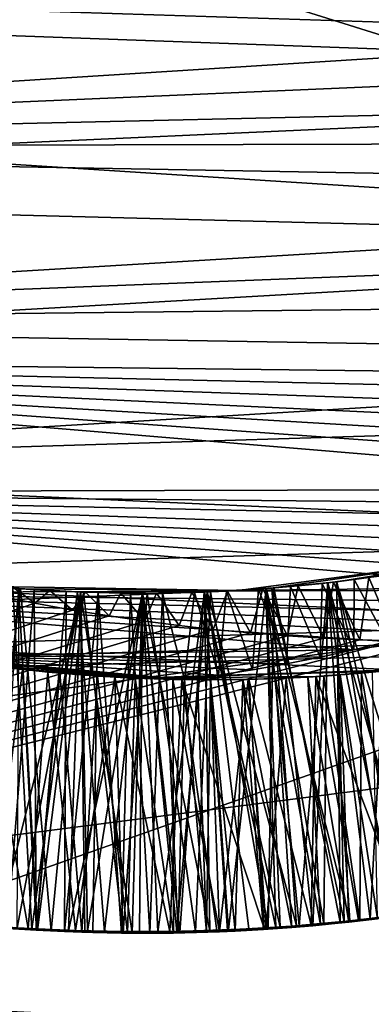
# Model space of a CAD drawing. Header units: metres. Extents: x -258 to 72, y -72 to 102.
# Tile 112 of 256: x -30.156 to -29.709, y -2.624 to -1.37. Entities that reach past the tile are written whole.
import ezdxf

# ---------------------------------------------------------------- set-up
doc = ezdxf.new("R2010")
doc.units = ezdxf.units.M
doc.layers.add('solid_FREESTAND_ASM_SW0005', color=7, linetype='CONTINUOUS')

msp = doc.modelspace()

# ---------------------------------------------------------------- linework, layer by layer
at = {"layer": 'solid_FREESTAND_ASM_SW0005'}
for points in [[(-76.866859, 13.5, 45.799999), (-18.621225, -13.5, 45.799999), (-19.621469, -11.999912, 45.799999)], [(-76.866859, -13.5, 45.799999), (-18.621225, -13.5, 45.799999), (-76.866859, 13.5, 45.799999)], [(-76.866859, 13.5, 45.799999), (-19.621469, -11.999912, 45.799999), (-20.501156, -10.426056, 45.799999)], [(-76.866859, 13.5, 45.799999), (-20.501156, -10.426056, 45.799999), (-21.254854, -8.788127, 45.799999)], [(-76.866859, 13.5, 45.799999), (-21.254854, -8.788127, 45.799999), (-21.877932, -7.096202, 45.799999)], [(-76.866859, 13.5, 45.799999), (-21.877932, -7.096202, 45.799999), (-22.366564, -5.36067, 45.799999)], [(-76.866859, 13.5, 45.799999), (-22.366564, -5.36067, 45.799999), (-22.717751, -3.592184, 45.799999)], [(-76.866859, 13.5, 45.799999), (-22.717751, -3.592184, 45.799999), (-22.929329, -1.801623, 45.799999)], [(-76.866859, 13.5, 45.799999), (-22.929329, -1.801623, 45.799999), (-23, 0, 45.799999)], [(-86.5, 5.75, 111.550003), (-86.5, -5.75, 111.550003), (-24.43742, -5.75, 111.550003)], [(-24.43742, 5.75, 111.550003), (-86.5, 5.75, 111.550003), (-24.43742, -5.75, 111.550003)], [(-56.184334, -5.75, 103.550003), (-25.868656, 5.75001, 103.550003), (-26.203732, 3.95151, 103.550003)], [(-56.184334, 5.75, 103.550003), (-25.868656, 5.75001, 103.550003), (-56.184334, -5.75, 103.550003)], [(-56.184334, -5.75, 103.550003), (-26.203732, 3.95151, 103.550003), (-26.217653, 3.858066, 103.550003)], [(-56.184334, -5.75, 103.550003), (-26.217653, 3.858066, 103.550003), (-26.414162, 2.131207, 103.550003)], [(-56.184334, -5.75, 103.550003), (-26.414162, 2.131207, 103.550003), (-26.429197, 1.935864, 103.550003)], [(-56.184334, -5.75, 103.550003), (-26.429197, 1.935864, 103.550003), (-26.49826, 0.303701, 103.550003)], [(-56.184334, -5.75, 103.550003), (-26.49826, 0.303701, 103.550003), (-26.500002, 0.004287, 103.550003)], [(72.351036, -4.645123, -887), (-72.5, 0, -887), (72.5, 0, -887)], [(72.351036, -4.645123, -887), (-72.351036, -4.645118, -887), (-72.5, 0, -887)], [(-56.184334, -5.75, 103.550003), (-26.500002, 0.004287, 103.550003), (-26.443668, -1.726965, 103.550003)], [(-32.785225, -3.39164, -872.137024), (-23.200001, 0, -872), (-32.886406, 0, -872.135803)], [(-32.785225, -3.39164, -872.137024), (-23.126789, -1.841652, -872), (-23.200001, 0, -872)], [(-36, -1.178601, 43.890228), (-23.478117, -1.004642, 43.906601), (-23.40999, -1.987368, 43.779236)], [(-36, -2.345094, 43.711533), (-36, -1.178601, 43.890228), (-23.40999, -1.987368, 43.779236)], [(-31.674759, -1.334973, 17.799999), (-28.287558, -1.215541, 17.799999), (-28.481873, -1.450962, 17.799999)], [(-31.719303, -1.274063, 18.700001), (-31.505716, -1.532685, 18.700001), (-28.264364, -1.327275, 18.700001)], [(-31.505716, -1.532685, 18.700001), (-28.307625, -1.394591, 18.700001), (-28.264364, -1.327275, 18.700001)], [(-31.453568, -1.585087, 17.799999), (-31.674759, -1.334973, 17.799999), (-28.481873, -1.450962, 17.799999)], [(-31.505716, -1.532685, 18.700001), (-28.353409, -1.460518, 18.700001), (-28.307625, -1.394591, 18.700001)], [(-31.453568, -1.585087, 17.799999), (-28.481873, -1.450962, 17.799999), (-28.708273, -1.65573, 17.799999)], [(-31.505716, -1.532685, 18.700001), (-28.4016, -1.524871, 18.700001), (-28.353409, -1.460518, 18.700001)], [(-31.505716, -1.532685, 18.700001), (-28.452084, -1.587488, 18.700001), (-28.4016, -1.524871, 18.700001)], [(-31.505716, -1.532685, 18.700001), (-31.255461, -1.756006, 18.700001), (-28.452084, -1.587488, 18.700001)], [(-31.197214, -1.799034, 17.799999), (-31.453568, -1.585087, 17.799999), (-28.708273, -1.65573, 17.799999)], [(-31.255461, -1.756006, 18.700001), (-28.504744, -1.648224, 18.700001), (-28.452084, -1.587488, 18.700001)], [(-31.255461, -1.756006, 18.700001), (-28.5781, -1.726018, 18.700001), (-28.504744, -1.648224, 18.700001)], [(-31.197214, -1.799034, 17.799999), (-28.708273, -1.65573, 17.799999), (-28.961964, -1.825508, 17.799999)], [(-56.184334, -5.75, 103.550003), (-26.443668, -1.726965, 103.550003), (-26.429745, -1.928356, 103.550003)], [(-31.255461, -1.756006, 18.700001), (-28.654751, -1.799899, 18.700001), (-28.5781, -1.726018, 18.700001)], [(-31.255461, -1.756006, 18.700001), (-30.974293, -1.938889, 18.700001), (-28.654751, -1.799899, 18.700001)], [(-31.197214, -1.799034, 17.799999), (-28.961964, -1.825508, 17.799999), (-28.998358, -1.850889, 17.799999)], [(-31.197214, -1.799034, 17.799999), (-28.998358, -1.850889, 17.799999), (-29.035351, -1.875561, 17.799999)], [(-31.197214, -1.799034, 17.799999), (-29.035351, -1.875561, 17.799999), (-29.072956, -1.899535, 17.799999)], [(-31.197214, -1.799034, 17.799999), (-29.072956, -1.899535, 17.799999), (-29.111132, -1.922778, 17.799999)], [(-31.197214, -1.799034, 17.799999), (-29.111132, -1.922778, 17.799999), (-29.149847, -1.945268, 17.799999)], [(-31.197214, -1.799034, 17.799999), (-29.149847, -1.945268, 17.799999), (-29.189074, -1.966985, 17.799999)], [(-30.91157, -1.971918, 17.799999), (-31.197214, -1.799034, 17.799999), (-29.189074, -1.966985, 17.799999)], [(-30.974293, -1.938889, 18.700001), (-28.734377, -1.869616, 18.700001), (-28.654751, -1.799899, 18.700001)], [(-32.785225, -3.39164, -872.137024), (-22.901047, -3.712451, -872), (-23.126789, -1.841652, -872)], [(-30.974293, -1.938889, 18.700001), (-29.030853, -2.026467, 18.700001), (-28.734377, -1.869616, 18.700001)], [(-56.184334, -5.75, 103.550003), (-26.429745, -1.928356, 103.550003), (-26.233105, -3.751554, 103.550003)], [(-30.974293, -1.938889, 18.700001), (-30.668686, -2.077121, 18.700001), (-29.030853, -2.026467, 18.700001)], [(-30.91157, -1.971918, 17.799999), (-29.189074, -1.966985, 17.799999), (-29.228785, -1.987911, 17.799999)], [(-30.91157, -1.971918, 17.799999), (-29.228785, -1.987911, 17.799999), (-29.268942, -2.008027, 17.799999)], [(-30.91157, -1.971918, 17.799999), (-29.268942, -2.008027, 17.799999), (-29.309511, -2.027313, 17.799999)], [(-30.91157, -1.971918, 17.799999), (-29.309511, -2.027313, 17.799999), (-29.35046, -2.045755, 17.799999)], [(-30.91157, -1.971918, 17.799999), (-29.35046, -2.045755, 17.799999), (-29.391758, -2.063339, 17.799999)], [(-30.91157, -1.971918, 17.799999), (-29.391758, -2.063339, 17.799999), (-29.433376, -2.080054, 17.799999)], [(-30.91157, -1.971918, 17.799999), (-29.433376, -2.080054, 17.799999), (-29.475286, -2.095891, 17.799999)], [(-30.60313, -2.099805, 17.799999), (-30.91157, -1.971918, 17.799999), (-29.475286, -2.095891, 17.799999)], [(-36, -2.345094, 43.711533), (-23.40999, -1.987368, 43.779236), (-23.293839, -2.971416, 43.564686)], [(-36, -2.345094, 20.88847), (-23.289724, -3.001949, 21.043411), (-23.406885, -2.017088, 20.825949)], [(-29.878183, -2.096463, 20.840185), (-36, -2.345094, 20.88847), (-23.406885, -2.017088, 20.825949)], [(-29.573147, -2.056162, 20.832886), (-29.878183, -2.096463, 20.840185), (-23.406885, -2.017088, 20.825949)], [(-30.668686, -2.077121, 18.700001), (-29.347647, -2.136649, 18.700001), (-29.030853, -2.026467, 18.700001)], [(-29.573147, -2.056162, 20.832886), (-29.832802, -2.093333, 20.742496), (-29.878183, -2.096463, 20.840185)], [(-29.573147, -2.056162, 20.832886), (-29.75256, -2.085371, 20.747511), (-29.832802, -2.093333, 20.742496)], [(-29.573147, -2.056162, 20.832886), (-29.67268, -2.074334, 20.752541), (-29.75256, -2.085371, 20.747511)], [(-30.668686, -2.077121, 18.700001), (-30.345686, -2.167516, 18.700001), (-29.347647, -2.136649, 18.700001)], [(-29.764368, -2.086739, 20.148167), (-29.686333, -2.076442, 20.152805), (-29.763969, -2.086694, 19.946861)], [(-29.677149, -2.510686, 20.39929), (-29.686333, -2.076442, 20.152805), (-29.764368, -2.086739, 20.148167)], [(-29.686333, -2.076442, 20.152805), (-29.685926, -2.076381, 19.951775), (-29.763969, -2.086694, 19.946861)], [(-29.64727, -2.506443, 19.701424), (-29.763969, -2.086694, 19.946861), (-29.685926, -2.076381, 19.951775)], [(-29.752956, -2.085418, 19.348083), (-29.68581, -2.076363, 19.151852), (-29.763853, -2.08668, 19.146936)], [(-29.710211, -2.514849, 18.897999), (-29.763853, -2.08668, 19.146936), (-29.68581, -2.076363, 19.151852)], [(-29.756626, -2.08585, 17.545372), (-29.711802, -2.08013, 17.548052), (-29.723255, -2.159291, 17.50226)], [(-29.73052, -2.082638, 17.749596), (-29.711802, -2.08013, 17.548052), (-29.756626, -2.08585, 17.545372)], [(-29.752956, -2.085418, 19.348083), (-29.671232, -2.074105, 19.353197), (-29.68581, -2.076363, 19.151852)], [(-29.624151, -2.503101, 19.601084), (-29.671232, -2.074105, 19.353197), (-29.752956, -2.085418, 19.348083)], [(-29.75256, -2.085371, 20.747511), (-29.67268, -2.074334, 20.752541), (-29.657965, -2.508107, 20.500673)], [(-29.690132, -2.077013, 17.75215), (-29.711802, -2.08013, 17.548052), (-29.73052, -2.082638, 17.749596)], [(-29.690132, -2.077013, 17.75215), (-29.73052, -2.082638, 17.749596), (-29.68792, -2.161524, 17.799999)], [(-29.711802, -2.08013, 17.548052), (-29.677719, -2.160707, 17.500412), (-29.723255, -2.159291, 17.50226)], [(-29.711802, -2.08013, 17.548052), (-29.66711, -2.073448, 17.550755), (-29.677719, -2.160707, 17.500412)], [(-29.690132, -2.077013, 17.75215), (-29.66711, -2.073448, 17.550755), (-29.711802, -2.08013, 17.548052)], [(-29.620115, -2.503076, 18.902588), (-29.710211, -2.514849, 18.897999), (-29.68581, -2.076363, 19.151852)], [(-29.878183, -2.096463, 20.840185), (-30.18965, -2.091419, 20.839264), (-36, -2.345094, 20.88847)], [(-30.23531, -2.086775, 20.717951), (-30.155031, -2.09427, 20.722778), (-30.20672, -2.524415, 20.471706)], [(-30.18965, -2.091419, 20.839264), (-30.155031, -2.09427, 20.722778), (-30.23531, -2.086775, 20.717951)], [(-30.232042, -2.521497, 19.571451), (-30.140425, -2.527959, 19.575714), (-30.164492, -2.093548, 19.323484)], [(-29.878183, -2.096463, 20.840185), (-30.155031, -2.09427, 20.722778), (-30.18965, -2.091419, 20.839264)], [(-30.163017, -2.093663, 17.521927), (-30.136683, -2.112827, 17.513546), (-30.186544, -2.102973, 17.514233)], [(-30.137379, -2.095502, 17.725006), (-30.163017, -2.093663, 17.521927), (-30.178038, -2.092439, 17.722633)], [(-30.137379, -2.095502, 17.725006), (-30.178038, -2.092439, 17.722633), (-30.171249, -2.526822, 17.974583)], [(-30.164492, -2.093548, 19.323484), (-30.082191, -2.098391, 19.32832), (-30.156664, -2.094148, 19.12266)], [(-30.140425, -2.527959, 19.575714), (-30.082191, -2.098391, 19.32832), (-30.164492, -2.093548, 19.323484)], [(-30.163017, -2.093663, 17.521927), (-30.117517, -2.096709, 17.524549), (-30.136683, -2.112827, 17.513546)], [(-30.137379, -2.095502, 17.725006), (-30.117517, -2.096709, 17.524549), (-30.163017, -2.093663, 17.521927)], [(-29.917395, -2.098375, 19.338068), (-29.835062, -2.093513, 19.343035), (-29.842234, -2.094065, 19.142027)], [(-29.803658, -2.523519, 19.591831), (-29.835062, -2.093513, 19.343035), (-29.917395, -2.098375, 19.338068)], [(-29.91329, -2.098209, 20.737509), (-29.832802, -2.093333, 20.742496), (-29.84, -2.526723, 20.490917)], [(-29.878183, -2.096463, 20.840185), (-29.832802, -2.093333, 20.742496), (-29.91329, -2.098209, 20.737509)], [(-29.811579, -2.09153, 17.744522), (-29.846596, -2.094389, 17.540071), (-29.852217, -2.094794, 17.742012)], [(-29.811579, -2.09153, 17.744522), (-29.852217, -2.094794, 17.742012), (-29.816647, -2.189843, 17.799999)], [(-29.846596, -2.094389, 17.540071), (-29.801565, -2.090604, 17.542711), (-29.815191, -2.154271, 17.505632)], [(-29.811579, -2.09153, 17.744522), (-29.801565, -2.090604, 17.542711), (-29.846596, -2.094389, 17.540071)], [(-29.842741, -2.094104, 20.143497), (-29.764368, -2.086739, 20.148167), (-29.842352, -2.094074, 19.941957)], [(-29.769077, -2.521025, 20.394903), (-29.764368, -2.086739, 20.148167), (-29.842741, -2.094104, 20.143497)], [(-29.764368, -2.086739, 20.148167), (-29.763969, -2.086694, 19.946861), (-29.842352, -2.094074, 19.941957)], [(-29.735937, -2.517302, 19.696789), (-29.842352, -2.094074, 19.941957), (-29.763969, -2.086694, 19.946861)], [(-29.835062, -2.093513, 19.343035), (-29.763853, -2.08668, 19.146936), (-29.842234, -2.094065, 19.142027)], [(-29.800268, -2.523405, 18.893402), (-29.842234, -2.094065, 19.142027), (-29.763853, -2.08668, 19.146936)], [(-29.832802, -2.093333, 20.742496), (-29.74839, -2.518991, 20.495821), (-29.84, -2.526723, 20.490917)], [(-29.835062, -2.093513, 19.343035), (-29.752956, -2.085418, 19.348083), (-29.763853, -2.08668, 19.146936)], [(-29.743433, -2.51808, 19.594877), (-29.752956, -2.085418, 19.348083), (-29.835062, -2.093513, 19.343035)], [(-29.803658, -2.523519, 19.591831), (-29.743433, -2.51808, 19.594877), (-29.835062, -2.093513, 19.343035)], [(-29.832802, -2.093333, 20.742496), (-29.75256, -2.085371, 20.747511), (-29.74839, -2.518991, 20.495821)], [(-29.811579, -2.09153, 17.744522), (-29.816647, -2.189843, 17.799999), (-29.773664, -2.181318, 17.799999)], [(-29.801565, -2.090604, 17.542711), (-29.768995, -2.157167, 17.504), (-29.815191, -2.154271, 17.505632)], [(-29.771008, -2.087477, 17.747053), (-29.801565, -2.090604, 17.542711), (-29.811579, -2.09153, 17.744522)], [(-29.771008, -2.087477, 17.747053), (-29.811579, -2.09153, 17.744522), (-29.773664, -2.181318, 17.799999)], [(-29.801565, -2.090604, 17.542711), (-29.756626, -2.08585, 17.545372), (-29.768995, -2.157167, 17.504)], [(-29.771008, -2.087477, 17.747053), (-29.756626, -2.08585, 17.545372), (-29.801565, -2.090604, 17.542711)], [(-29.710211, -2.514849, 18.897999), (-29.800268, -2.523405, 18.893402), (-29.763853, -2.08668, 19.146936)], [(-29.771008, -2.087477, 17.747053), (-29.773664, -2.181318, 17.799999), (-29.730757, -2.171881, 17.799999)], [(-29.73052, -2.082638, 17.749596), (-29.756626, -2.08585, 17.545372), (-29.771008, -2.087477, 17.747053)], [(-29.73052, -2.082638, 17.749596), (-29.771008, -2.087477, 17.747053), (-29.730757, -2.171881, 17.799999)], [(-29.769077, -2.521025, 20.394903), (-29.677149, -2.510686, 20.39929), (-29.764368, -2.086739, 20.148167)], [(-29.756626, -2.08585, 17.545372), (-29.723255, -2.159291, 17.50226), (-29.768995, -2.157167, 17.504)], [(-29.64727, -2.506443, 19.701424), (-29.735937, -2.517302, 19.696789), (-29.763969, -2.086694, 19.946861)], [(-29.683594, -2.511265, 19.597961), (-29.624151, -2.503101, 19.601084), (-29.752956, -2.085418, 19.348083)], [(-29.743433, -2.51808, 19.594877), (-29.683594, -2.511265, 19.597961), (-29.752956, -2.085418, 19.348083)], [(-29.75256, -2.085371, 20.747511), (-29.657965, -2.508107, 20.500673), (-29.74839, -2.518991, 20.495821)], [(-29.73052, -2.082638, 17.749596), (-29.730757, -2.171881, 17.799999), (-29.68792, -2.161524, 17.799999)], [(-30.186544, -2.102973, 17.514233), (-30.136683, -2.112827, 17.513546), (-32.105709, -2.78632, 17.729038)], [(-30.60313, -2.099805, 17.799999), (-29.475286, -2.095891, 17.799999), (-29.517454, -2.110837, 17.799999)], [(-30.60313, -2.099805, 17.799999), (-29.517454, -2.110837, 17.799999), (-29.559849, -2.124884, 17.799999)], [(-30.60313, -2.099805, 17.799999), (-29.559849, -2.124884, 17.799999), (-29.602421, -2.138021, 17.799999)], [(-30.60313, -2.099805, 17.799999), (-29.602421, -2.138021, 17.799999), (-29.645123, -2.150234, 17.799999)], [(-30.60313, -2.099805, 17.799999), (-29.645123, -2.150234, 17.799999), (-29.68792, -2.161524, 17.799999)], [(-30.60313, -2.099805, 17.799999), (-29.68792, -2.161524, 17.799999), (-29.730757, -2.171881, 17.799999)], [(-30.278955, -2.179769, 17.799999), (-30.60313, -2.099805, 17.799999), (-29.730757, -2.171881, 17.799999)], [(-30.155031, -2.09427, 20.722778), (-30.116039, -2.529986, 20.476368), (-30.20672, -2.524415, 20.471706)], [(-30.193029, -2.52547, 20.37434), (-30.133141, -2.529191, 20.377329), (-30.157232, -2.094106, 20.124426)], [(-30.184362, -2.525275, 19.673304), (-30.156816, -2.094137, 19.922655), (-30.078255, -2.098541, 19.927425)], [(-30.093658, -2.529982, 19.678034), (-30.184362, -2.525275, 19.673304), (-30.078255, -2.098541, 19.927425)], [(-30.137379, -2.095502, 17.725006), (-30.171249, -2.526822, 17.974583), (-30.135017, -2.529141, 17.976397)], [(-30.15909, -2.52623, 18.875011), (-30.156664, -2.094148, 19.12266), (-30.078114, -2.098547, 19.127447)], [(-30.069664, -2.530178, 18.879606), (-30.15909, -2.52623, 18.875011), (-30.078114, -2.098547, 19.127447)], [(-30.157232, -2.094106, 20.124426), (-30.078642, -2.098527, 20.129259), (-30.156816, -2.094137, 19.922655)], [(-30.133141, -2.529191, 20.377329), (-30.078642, -2.098527, 20.129259), (-30.157232, -2.094106, 20.124426)], [(-30.078642, -2.098527, 20.129259), (-30.078255, -2.098541, 19.927425), (-30.156816, -2.094137, 19.922655)], [(-30.082191, -2.098391, 19.32832), (-30.078114, -2.098547, 19.127447), (-30.156664, -2.094148, 19.12266)], [(-30.155031, -2.09427, 20.722778), (-30.074522, -2.098677, 20.727648), (-30.116039, -2.529986, 20.476368)], [(-29.878183, -2.096463, 20.840185), (-30.074522, -2.098677, 20.727648), (-30.155031, -2.09427, 20.722778)], [(-30.140425, -2.527959, 19.575714), (-30.048172, -2.531127, 19.580025), (-30.082191, -2.098391, 19.32832)], [(-30.09667, -2.097774, 17.727388), (-30.117517, -2.096709, 17.524549), (-30.137379, -2.095502, 17.725006)], [(-30.09667, -2.097774, 17.727388), (-30.137379, -2.095502, 17.725006), (-30.135017, -2.529141, 17.976397)], [(-30.117517, -2.096709, 17.524549), (-30.088648, -2.121441, 17.512751), (-30.136683, -2.112827, 17.513546)], [(-30.09667, -2.097774, 17.727388), (-30.135017, -2.529141, 17.976397), (-30.098818, -2.530918, 17.978201)], [(-30.133141, -2.529191, 20.377329), (-30.073053, -2.531469, 20.380287), (-30.078642, -2.098527, 20.129259)], [(-30.117517, -2.096709, 17.524549), (-30.072386, -2.098752, 17.527111), (-30.088648, -2.121441, 17.512751)], [(-30.09667, -2.097774, 17.727388), (-30.072386, -2.098752, 17.527111), (-30.117517, -2.096709, 17.524549)], [(-30.074522, -2.098677, 20.727648), (-30.024433, -2.532254, 20.481146), (-30.116039, -2.529986, 20.476368)], [(-30.055927, -2.099255, 17.729778), (-30.09667, -2.097774, 17.727388), (-30.098818, -2.530918, 17.978201)], [(-30.055927, -2.099255, 17.729778), (-30.098818, -2.530918, 17.978201), (-30.062674, -2.532153, 17.979998)], [(-30.055927, -2.099255, 17.729778), (-30.072386, -2.098752, 17.527111), (-30.09667, -2.097774, 17.727388)], [(-30.093658, -2.529982, 19.678034), (-30.078255, -2.098541, 19.927425), (-29.999619, -2.1, 19.932232)], [(-30.003565, -2.53147, 19.682751), (-30.093658, -2.529982, 19.678034), (-29.999619, -2.1, 19.932232)], [(-30.072386, -2.098752, 17.527111), (-30.042074, -2.129005, 17.511854), (-30.088648, -2.121441, 17.512751)], [(-30.082191, -2.098391, 19.32832), (-29.999796, -2.1, 19.333172), (-30.078114, -2.098547, 19.127447)], [(-30.048172, -2.531127, 19.580025), (-29.999796, -2.1, 19.333172), (-30.082191, -2.098391, 19.32832)], [(-30.078642, -2.098527, 20.129259), (-29.999981, -2.1, 20.134048), (-30.078255, -2.098541, 19.927425)], [(-30.012756, -2.532302, 20.383224), (-29.999981, -2.1, 20.134048), (-30.078642, -2.098527, 20.129259)], [(-30.073053, -2.531469, 20.380287), (-30.012756, -2.532302, 20.383224), (-30.078642, -2.098527, 20.129259)], [(-29.999981, -2.1, 20.134048), (-29.999619, -2.1, 19.932232), (-30.078255, -2.098541, 19.927425)], [(-29.999796, -2.1, 19.333172), (-29.999481, -2.1, 19.132273), (-30.078114, -2.098547, 19.127447)], [(-30.069664, -2.530178, 18.879606), (-30.078114, -2.098547, 19.127447), (-29.999481, -2.1, 19.132273)], [(-29.878183, -2.096463, 20.840185), (-29.993902, -2.099991, 20.732557), (-30.074522, -2.098677, 20.727648)], [(-30.074522, -2.098677, 20.727648), (-29.993902, -2.099991, 20.732557), (-30.024433, -2.532254, 20.481146)], [(-30.072386, -2.098752, 17.527111), (-30.027231, -2.099823, 17.529678), (-30.042074, -2.129005, 17.511854)], [(-30.055927, -2.099255, 17.729778), (-30.027231, -2.099823, 17.529678), (-30.072386, -2.098752, 17.527111)], [(-29.980057, -2.531036, 18.884203), (-30.069664, -2.530178, 18.879606), (-29.999481, -2.1, 19.132273)], [(-30.055927, -2.099255, 17.729778), (-30.062674, -2.532153, 17.979998), (-30.026546, -2.532846, 17.981787)], [(-30.015163, -2.099945, 17.732185), (-30.027231, -2.099823, 17.529678), (-30.055927, -2.099255, 17.729778)], [(-30.015163, -2.099945, 17.732185), (-30.055927, -2.099255, 17.729778), (-30.026546, -2.532846, 17.981787)], [(-30.048172, -2.531127, 19.580025), (-29.955935, -2.530981, 19.584394), (-29.999796, -2.1, 19.333172)], [(-30.027231, -2.099823, 17.529678), (-29.996868, -2.135562, 17.51086), (-30.042074, -2.129005, 17.511854)], [(-30.027231, -2.099823, 17.529678), (-29.982037, -2.099923, 17.532257), (-29.996868, -2.135562, 17.51086)], [(-30.015163, -2.099945, 17.732185), (-29.982037, -2.099923, 17.532257), (-30.027231, -2.099823, 17.529678)], [(-30.015163, -2.099945, 17.732185), (-30.026546, -2.532846, 17.981787), (-29.990423, -2.532996, 17.98357)], [(-29.993902, -2.099991, 20.732557), (-29.932234, -2.531167, 20.48601), (-30.024433, -2.532254, 20.481146)], [(-29.974396, -2.099844, 17.73461), (-29.982037, -2.099923, 17.532257), (-30.015163, -2.099945, 17.732185)], [(-29.974396, -2.099844, 17.73461), (-30.015163, -2.099945, 17.732185), (-29.990423, -2.532996, 17.98357)], [(-30.012756, -2.532302, 20.383224), (-29.952204, -2.531688, 20.386148), (-29.999981, -2.1, 20.134048)], [(-29.91398, -2.529823, 19.68745), (-30.003565, -2.53147, 19.682751), (-29.999619, -2.1, 19.932232)], [(-29.999981, -2.1, 20.134048), (-29.921324, -2.098526, 20.138792), (-29.999619, -2.1, 19.932232)], [(-29.952204, -2.531688, 20.386148), (-29.921324, -2.098526, 20.138792), (-29.999981, -2.1, 20.134048)], [(-29.999796, -2.1, 19.333172), (-29.917395, -2.098375, 19.338068), (-29.999481, -2.1, 19.132273)], [(-29.955935, -2.530981, 19.584394), (-29.917395, -2.098375, 19.338068), (-29.999796, -2.1, 19.333172)], [(-29.921324, -2.098526, 20.138792), (-29.92095, -2.098512, 19.937078), (-29.999619, -2.1, 19.932232)], [(-29.91398, -2.529823, 19.68745), (-29.999619, -2.1, 19.932232), (-29.92095, -2.098512, 19.937078)], [(-29.917395, -2.098375, 19.338068), (-29.920824, -2.098507, 19.137135), (-29.999481, -2.1, 19.132273)], [(-29.980057, -2.531036, 18.884203), (-29.999481, -2.1, 19.132273), (-29.920824, -2.098507, 19.137135)], [(-29.982037, -2.099923, 17.532257), (-29.952984, -2.141145, 17.509769), (-29.996868, -2.135562, 17.51086)], [(-29.878183, -2.096463, 20.840185), (-29.91329, -2.098209, 20.737509), (-29.993902, -2.099991, 20.732557)], [(-29.993902, -2.099991, 20.732557), (-29.91329, -2.098209, 20.737509), (-29.932234, -2.531167, 20.48601)], [(-29.974396, -2.099844, 17.73461), (-29.990423, -2.532996, 17.98357), (-29.954329, -2.5326, 17.985348)], [(-29.982037, -2.099923, 17.532257), (-29.936846, -2.09905, 17.534847), (-29.952984, -2.141145, 17.509769)], [(-29.974396, -2.099844, 17.73461), (-29.936846, -2.09905, 17.534847), (-29.982037, -2.099923, 17.532257)], [(-29.890238, -2.528788, 18.888802), (-29.980057, -2.531036, 18.884203), (-29.920824, -2.098507, 19.137135)], [(-29.93364, -2.098951, 17.737053), (-29.936846, -2.09905, 17.534847), (-29.974396, -2.099844, 17.73461)], [(-29.93364, -2.098951, 17.737053), (-29.974396, -2.099844, 17.73461), (-29.94643, -2.209988, 17.799999)], [(-29.974396, -2.099844, 17.73461), (-29.954329, -2.5326, 17.985348), (-29.94643, -2.209988, 17.799999)], [(-29.955935, -2.530981, 19.584394), (-29.864292, -2.527569, 19.588829), (-29.917395, -2.098375, 19.338068)], [(-29.936846, -2.09905, 17.534847), (-29.910023, -2.145987, 17.508602), (-29.952984, -2.141145, 17.509769)], [(-29.952204, -2.531688, 20.386148), (-29.891411, -2.529612, 20.389065), (-29.921324, -2.098526, 20.138792)], [(-29.93364, -2.098951, 17.737053), (-29.94643, -2.209988, 17.799999), (-29.903013, -2.204175, 17.799999)], [(-29.936846, -2.09905, 17.534847), (-29.891693, -2.097205, 17.537451), (-29.910023, -2.145987, 17.508602)], [(-29.892908, -2.097268, 17.739521), (-29.891693, -2.097205, 17.537451), (-29.936846, -2.09905, 17.534847)], [(-29.892908, -2.097268, 17.739521), (-29.936846, -2.09905, 17.534847), (-29.93364, -2.098951, 17.737053)], [(-29.892908, -2.097268, 17.739521), (-29.93364, -2.098951, 17.737053), (-29.903013, -2.204175, 17.799999)], [(-29.91329, -2.098209, 20.737509), (-29.84, -2.526723, 20.490917), (-29.932234, -2.531167, 20.48601)], [(-29.921324, -2.098526, 20.138792), (-29.842741, -2.094104, 20.143497), (-29.92095, -2.098512, 19.937078)], [(-29.830334, -2.526063, 20.391981), (-29.842741, -2.094104, 20.143497), (-29.921324, -2.098526, 20.138792)], [(-29.891411, -2.529612, 20.389065), (-29.830334, -2.526063, 20.391981), (-29.921324, -2.098526, 20.138792)], [(-29.842741, -2.094104, 20.143497), (-29.842352, -2.094074, 19.941957), (-29.92095, -2.098512, 19.937078)], [(-29.824804, -2.525092, 19.692129), (-29.92095, -2.098512, 19.937078), (-29.842352, -2.094074, 19.941957)], [(-29.824804, -2.525092, 19.692129), (-29.91398, -2.529823, 19.68745), (-29.92095, -2.098512, 19.937078)], [(-29.917395, -2.098375, 19.338068), (-29.842234, -2.094065, 19.142027), (-29.920824, -2.098507, 19.137135)], [(-29.890238, -2.528788, 18.888802), (-29.920824, -2.098507, 19.137135), (-29.842234, -2.094065, 19.142027)], [(-29.864292, -2.527569, 19.588829), (-29.803658, -2.523519, 19.591831), (-29.917395, -2.098375, 19.338068)], [(-29.891693, -2.097205, 17.537451), (-29.862185, -2.150558, 17.50717), (-29.910023, -2.145987, 17.508602)], [(-29.892908, -2.097268, 17.739521), (-29.903013, -2.204175, 17.799999), (-29.859747, -2.197459, 17.799999)], [(-29.852217, -2.094794, 17.742012), (-29.891693, -2.097205, 17.537451), (-29.892908, -2.097268, 17.739521)], [(-29.852217, -2.094794, 17.742012), (-29.892908, -2.097268, 17.739521), (-29.859747, -2.197459, 17.799999)], [(-29.891693, -2.097205, 17.537451), (-29.846596, -2.094389, 17.540071), (-29.862185, -2.150558, 17.50717)], [(-29.852217, -2.094794, 17.742012), (-29.846596, -2.094389, 17.540071), (-29.891693, -2.097205, 17.537451)], [(-29.800268, -2.523405, 18.893402), (-29.890238, -2.528788, 18.888802), (-29.842234, -2.094065, 19.142027)], [(-29.846596, -2.094389, 17.540071), (-29.815191, -2.154271, 17.505632), (-29.862185, -2.150558, 17.50717)], [(-29.852217, -2.094794, 17.742012), (-29.859747, -2.197459, 17.799999), (-29.816647, -2.189843, 17.799999)], [(-29.830334, -2.526063, 20.391981), (-29.769077, -2.521025, 20.394903), (-29.842741, -2.094104, 20.143497)], [(-29.735937, -2.517302, 19.696789), (-29.824804, -2.525092, 19.692129), (-29.842352, -2.094074, 19.941957)], [(-30.136683, -2.112827, 17.513546), (-30.088648, -2.121441, 17.512751), (-32.105709, -2.78632, 17.729038)], [(-30.088648, -2.121441, 17.512751), (-30.042074, -2.129005, 17.511854), (-32.105709, -2.78632, 17.729038)], [(-30.042074, -2.129005, 17.511854), (-29.996868, -2.135562, 17.51086), (-32.105709, -2.78632, 17.729038)], [(-29.996868, -2.135562, 17.51086), (-29.952984, -2.141145, 17.509769), (-32.105709, -2.78632, 17.729038)], [(-29.952984, -2.141145, 17.509769), (-29.910023, -2.145987, 17.508602), (-32.105709, -2.78632, 17.729038)], [(-30.345686, -2.167516, 18.700001), (-29.677473, -2.197628, 18.700001), (-29.347647, -2.136649, 18.700001)], [(-29.910023, -2.145987, 17.508602), (-29.862185, -2.150558, 17.50717), (-32.105709, -2.78632, 17.729038)], [(-29.862185, -2.150558, 17.50717), (-29.815191, -2.154271, 17.505632), (-32.105709, -2.78632, 17.729038)], [(-29.815191, -2.154271, 17.505632), (-29.768995, -2.157167, 17.504), (-32.105709, -2.78632, 17.729038)], [(-29.768995, -2.157167, 17.504), (-29.723255, -2.159291, 17.50226), (-32.105709, -2.78632, 17.729038)], [(-29.723255, -2.159291, 17.50226), (-29.677719, -2.160707, 17.500412), (-32.105709, -2.78632, 17.729038)], [(-29.677719, -2.160707, 17.500412), (-29.632267, -2.161396, 17.498447), (-32.105709, -2.78632, 17.729038)], [(-29.632267, -2.161396, 17.498447), (-22.818687, -2.882276, 17.328119), (-32.105709, -2.78632, 17.729038)], [(-30.345686, -2.167516, 18.700001), (-30.01272, -2.207997, 18.700001), (-29.677473, -2.197628, 18.700001)], [(-30.345686, -2.167516, 18.700001), (-30.204954, -2.190901, 18.579466), (-30.120153, -2.20053, 18.586502)], [(-30.345686, -2.167516, 18.700001), (-30.120153, -2.20053, 18.586502), (-30.035044, -2.206878, 18.593533)], [(-30.345686, -2.167516, 18.700001), (-30.035044, -2.206878, 18.593533), (-30.01272, -2.207997, 18.700001)], [(-30.278955, -2.179769, 17.799999), (-29.730757, -2.171881, 17.799999), (-29.773664, -2.181318, 17.799999)], [(-30.278955, -2.179769, 17.799999), (-29.94643, -2.209988, 17.799999), (-30.247295, -2.184845, 18.261593)], [(-30.278955, -2.179769, 17.799999), (-29.773664, -2.181318, 17.799999), (-29.816647, -2.189843, 17.799999)], [(-30.278955, -2.179769, 17.799999), (-29.816647, -2.189843, 17.799999), (-29.859747, -2.197459, 17.799999)], [(-30.278955, -2.179769, 17.799999), (-29.859747, -2.197459, 17.799999), (-29.903013, -2.204175, 17.799999)], [(-30.278955, -2.179769, 17.799999), (-29.903013, -2.204175, 17.799999), (-29.94643, -2.209988, 17.799999)], [(-29.94643, -2.209988, 17.799999), (-30.199877, -2.191571, 18.263334), (-30.247295, -2.184845, 18.261593)], [(-30.204954, -2.190901, 18.579466), (-30.205215, -2.52298, 18.772129), (-30.145012, -2.527057, 18.77523)], [(-30.120153, -2.20053, 18.586502), (-30.204954, -2.190901, 18.579466), (-30.145012, -2.527057, 18.77523)], [(-30.199877, -2.191571, 18.263334), (-30.152321, -2.197268, 18.265022), (-30.192156, -2.525241, 18.073643)], [(-29.94643, -2.209988, 17.799999), (-30.152321, -2.197268, 18.265022), (-30.199877, -2.191571, 18.263334)], [(-30.152321, -2.197268, 18.265022), (-30.134615, -2.529163, 18.076393), (-30.192156, -2.525241, 18.073643)], [(-30.152321, -2.197268, 18.265022), (-30.104649, -2.201933, 18.266666), (-30.134615, -2.529163, 18.076393)], [(-29.94643, -2.209988, 17.799999), (-30.104649, -2.201933, 18.266666), (-30.152321, -2.197268, 18.265022)], [(-30.120153, -2.20053, 18.586502), (-30.145012, -2.527057, 18.77523), (-30.0849, -2.529724, 18.778343)], [(-30.104649, -2.201933, 18.266666), (-30.07691, -2.531732, 18.079124), (-30.134615, -2.529163, 18.076393)], [(-30.035044, -2.206878, 18.593533), (-30.120153, -2.20053, 18.586502), (-30.0849, -2.529724, 18.778343)], [(-30.104649, -2.201933, 18.266666), (-30.056879, -2.205564, 18.268272), (-30.07691, -2.531732, 18.079124)], [(-29.94643, -2.209988, 17.799999), (-30.056879, -2.205564, 18.268272), (-30.104649, -2.201933, 18.266666)], [(-30.056879, -2.205564, 18.268272), (-30.018864, -2.532922, 18.081867), (-30.07691, -2.531732, 18.079124)], [(-30.056879, -2.205564, 18.268272), (-30.009037, -2.20816, 18.269842), (-30.018864, -2.532922, 18.081867)], [(-29.94643, -2.209988, 17.799999), (-30.009037, -2.20816, 18.269842), (-30.056879, -2.205564, 18.268272)], [(-30.01272, -2.207997, 18.700001), (-29.694105, -2.199349, 18.621281), (-29.677473, -2.197628, 18.700001)], [(-30.01272, -2.207997, 18.700001), (-29.77916, -2.206168, 18.614426), (-29.694105, -2.199349, 18.621281)], [(-30.01272, -2.207997, 18.700001), (-29.86442, -2.209699, 18.607508), (-29.77916, -2.206168, 18.614426)], [(-29.77916, -2.206168, 18.614426), (-29.86442, -2.209699, 18.607508), (-29.785072, -2.522185, 18.794024)], [(-29.789549, -2.206775, 17.812634), (-29.817028, -2.208143, 18.275915), (-29.830759, -2.208699, 17.809288)], [(-29.789549, -2.206775, 17.812634), (-29.830759, -2.208699, 17.809288), (-29.77343, -2.522497, 17.994289)], [(-29.817028, -2.208143, 18.275915), (-29.76898, -2.205526, 18.277405), (-29.783138, -2.523381, 18.093138)], [(-29.789549, -2.206775, 17.812634), (-29.76898, -2.205526, 18.277405), (-29.817028, -2.208143, 18.275915)], [(-29.748379, -2.204082, 17.815992), (-29.76898, -2.205526, 18.277405), (-29.789549, -2.206775, 17.812634)], [(-29.748379, -2.204082, 17.815992), (-29.789549, -2.206775, 17.812634), (-29.737148, -2.518847, 17.996098)], [(-29.789549, -2.206775, 17.812634), (-29.77343, -2.522497, 17.994289), (-29.737148, -2.518847, 17.996098)], [(-29.77916, -2.206168, 18.614426), (-29.785072, -2.522185, 18.794024), (-29.725056, -2.516479, 18.797178)], [(-29.76898, -2.205526, 18.277405), (-29.723494, -2.517334, 18.096039), (-29.783138, -2.523381, 18.093138)], [(-29.694105, -2.199349, 18.621281), (-29.77916, -2.206168, 18.614426), (-29.664967, -2.509342, 18.800339)], [(-29.77916, -2.206168, 18.614426), (-29.725056, -2.516479, 18.797178), (-29.664967, -2.509342, 18.800339)], [(-29.76898, -2.205526, 18.277405), (-29.721004, -2.201863, 18.278891), (-29.723494, -2.517334, 18.096039)], [(-29.748379, -2.204082, 17.815992), (-29.721004, -2.201863, 18.278891), (-29.76898, -2.205526, 18.277405)], [(-29.707275, -2.200622, 17.819359), (-29.721004, -2.201863, 18.278891), (-29.748379, -2.204082, 17.815992)], [(-29.707275, -2.200622, 17.819359), (-29.748379, -2.204082, 17.815992), (-29.700806, -2.514649, 17.997915)], [(-29.748379, -2.204082, 17.815992), (-29.737148, -2.518847, 17.996098), (-29.700806, -2.514649, 17.997915)], [(-29.721004, -2.201863, 18.278891), (-29.672218, -2.510966, 18.098553), (-29.723494, -2.517334, 18.096039)], [(-29.721004, -2.201863, 18.278891), (-29.673126, -2.197158, 18.280378), (-29.672218, -2.510966, 18.098553)], [(-29.707275, -2.200622, 17.819359), (-29.673126, -2.197158, 18.280378), (-29.721004, -2.201863, 18.278891)], [(-30.035044, -2.206878, 18.593533), (-30.0849, -2.529724, 18.778343), (-30.024872, -2.530994, 18.781466)], [(-30.035044, -2.206878, 18.593533), (-30.024872, -2.530994, 18.781466), (-29.964891, -2.530874, 18.784594)], [(-29.949757, -2.209936, 18.60054), (-30.035044, -2.206878, 18.593533), (-29.964891, -2.530874, 18.784594)], [(-30.01272, -2.207997, 18.700001), (-30.035044, -2.206878, 18.593533), (-29.949757, -2.209936, 18.60054)], [(-30.009037, -2.20816, 18.269842), (-29.960464, -2.532707, 18.084633), (-30.018864, -2.532922, 18.081867)], [(-30.01272, -2.207997, 18.700001), (-29.949757, -2.209936, 18.60054), (-29.86442, -2.209699, 18.607508)], [(-30.009037, -2.20816, 18.269842), (-29.961145, -2.209718, 18.271389), (-29.960464, -2.532707, 18.084633)], [(-29.94643, -2.209988, 17.799999), (-29.961145, -2.209718, 18.271389), (-30.009037, -2.20816, 18.269842)], [(-29.949757, -2.209936, 18.60054), (-29.964891, -2.530874, 18.784594), (-29.904968, -2.529371, 18.787731)], [(-29.961145, -2.209718, 18.271389), (-29.901669, -2.531055, 18.087433), (-29.960464, -2.532707, 18.084633)], [(-29.961145, -2.209718, 18.271389), (-29.913225, -2.210238, 18.272907), (-29.901669, -2.531055, 18.087433)], [(-29.913225, -2.210238, 17.802649), (-29.913225, -2.210238, 18.272907), (-29.961145, -2.209718, 18.271389)], [(-29.929829, -2.210175, 17.801323), (-29.961145, -2.209718, 18.271389), (-29.94643, -2.209988, 17.799999)], [(-29.913225, -2.210238, 17.802649), (-29.961145, -2.209718, 18.271389), (-29.929829, -2.210175, 17.801323)], [(-29.94643, -2.209988, 17.799999), (-29.954329, -2.5326, 17.985348), (-29.918213, -2.531664, 17.987125)], [(-29.86442, -2.209699, 18.607508), (-29.949757, -2.209936, 18.60054), (-29.845026, -2.526475, 18.790873)], [(-29.949757, -2.209936, 18.60054), (-29.904968, -2.529371, 18.787731), (-29.845026, -2.526475, 18.790873)], [(-29.929829, -2.210175, 17.801323), (-29.94643, -2.209988, 17.799999), (-29.918213, -2.531664, 17.987125)], [(-29.913225, -2.210238, 17.802649), (-29.929829, -2.210175, 17.801323), (-29.918213, -2.531664, 17.987125)], [(-29.913225, -2.210238, 17.802649), (-29.918213, -2.531664, 17.987125), (-29.882059, -2.530188, 17.988909)], [(-29.913225, -2.210238, 18.272907), (-29.865118, -2.209714, 18.274416), (-29.901669, -2.531055, 18.087433)], [(-29.871988, -2.209853, 17.805962), (-29.865118, -2.209714, 18.274416), (-29.913225, -2.210238, 18.272907)], [(-29.871988, -2.209853, 17.805962), (-29.913225, -2.210238, 18.272907), (-29.913225, -2.210238, 17.802649)], [(-29.871988, -2.209853, 17.805962), (-29.913225, -2.210238, 17.802649), (-29.882059, -2.530188, 17.988909)], [(-29.865118, -2.209714, 18.274416), (-29.842546, -2.527951, 18.090269), (-29.901669, -2.531055, 18.087433)], [(-29.871988, -2.209853, 17.805962), (-29.882059, -2.530188, 17.988909), (-29.845892, -2.528167, 17.990696)], [(-29.830759, -2.208699, 17.809288), (-29.865118, -2.209714, 18.274416), (-29.871988, -2.209853, 17.805962)], [(-29.830759, -2.208699, 17.809288), (-29.871988, -2.209853, 17.805962), (-29.809681, -2.525603, 17.992489)], [(-29.871988, -2.209853, 17.805962), (-29.845892, -2.528167, 17.990696), (-29.809681, -2.525603, 17.992489)], [(-29.865118, -2.209714, 18.274416), (-29.817028, -2.208143, 18.275915), (-29.842546, -2.527951, 18.090269)], [(-29.830759, -2.208699, 17.809288), (-29.817028, -2.208143, 18.275915), (-29.865118, -2.209714, 18.274416)], [(-29.86442, -2.209699, 18.607508), (-29.845026, -2.526475, 18.790873), (-29.785072, -2.522185, 18.794024)], [(-29.817028, -2.208143, 18.275915), (-29.783138, -2.523381, 18.093138), (-29.842546, -2.527951, 18.090269)], [(-29.830759, -2.208699, 17.809288), (-29.809681, -2.525603, 17.992489), (-29.77343, -2.522497, 17.994289)], [(-36, -3.48755, 43.415733), (-36, -2.345094, 43.711533), (-23.293839, -2.971416, 43.564686)], [(-36, -2.345094, 20.88847), (-36, -3.48755, 21.184269), (-23.289724, -3.001949, 21.043411)], [(-29.683594, -2.511265, 19.597961), (-29.735937, -2.517302, 19.696789), (-29.64727, -2.506443, 19.701424)], [(-29.664967, -2.509342, 18.800339), (-29.710211, -2.514849, 18.897999), (-29.620115, -2.503076, 18.902588)], [(-29.830334, -2.526063, 20.391981), (-29.84, -2.526723, 20.490917), (-29.74839, -2.518991, 20.495821)], [(-29.830334, -2.526063, 20.391981), (-29.74839, -2.518991, 20.495821), (-29.769077, -2.521025, 20.394903)], [(-29.803658, -2.523519, 19.591831), (-29.824804, -2.525092, 19.692129), (-29.735937, -2.517302, 19.696789)], [(-29.803658, -2.523519, 19.591831), (-29.735937, -2.517302, 19.696789), (-29.743433, -2.51808, 19.594877)], [(-29.785072, -2.522185, 18.794024), (-29.800268, -2.523405, 18.893402), (-29.710211, -2.514849, 18.897999)], [(-29.785072, -2.522185, 18.794024), (-29.710211, -2.514849, 18.897999), (-29.725056, -2.516479, 18.797178)], [(-29.77343, -2.522497, 17.994289), (-29.783138, -2.523381, 18.093138), (-29.723494, -2.517334, 18.096039)], [(-29.737148, -2.518847, 17.996098), (-29.77343, -2.522497, 17.994289), (-29.723494, -2.517334, 18.096039)], [(-29.769077, -2.521025, 20.394903), (-29.74839, -2.518991, 20.495821), (-29.677149, -2.510686, 20.39929)], [(-29.677149, -2.510686, 20.39929), (-29.74839, -2.518991, 20.495821), (-29.657965, -2.508107, 20.500673)], [(-29.743433, -2.51808, 19.594877), (-29.735937, -2.517302, 19.696789), (-29.683594, -2.511265, 19.597961)], [(-29.700806, -2.514649, 17.997915), (-29.737148, -2.518847, 17.996098), (-29.723494, -2.517334, 18.096039)], [(-29.725056, -2.516479, 18.797178), (-29.710211, -2.514849, 18.897999), (-29.664967, -2.509342, 18.800339)], [(-29.700806, -2.514649, 17.997915), (-29.723494, -2.517334, 18.096039), (-29.672218, -2.510966, 18.098553)], [(-30.232042, -2.521497, 19.571451), (-30.184362, -2.525275, 19.673304), (-30.140425, -2.527959, 19.575714)], [(-30.193029, -2.52547, 20.37434), (-30.20672, -2.524415, 20.471706), (-30.116039, -2.529986, 20.476368)], [(-30.205215, -2.52298, 18.772129), (-30.15909, -2.52623, 18.875011), (-30.145012, -2.527057, 18.77523)], [(-30.193029, -2.52547, 20.37434), (-30.116039, -2.529986, 20.476368), (-30.133141, -2.529191, 20.377329)], [(-30.171249, -2.526822, 17.974583), (-30.192156, -2.525241, 18.073643), (-30.134615, -2.529163, 18.076393)], [(-30.140425, -2.527959, 19.575714), (-30.184362, -2.525275, 19.673304), (-30.093658, -2.529982, 19.678034)], [(-30.135017, -2.529141, 17.976397), (-30.171249, -2.526822, 17.974583), (-30.134615, -2.529163, 18.076393)], [(-30.145012, -2.527057, 18.77523), (-30.15909, -2.52623, 18.875011), (-30.069664, -2.530178, 18.879606)], [(-30.145012, -2.527057, 18.77523), (-30.069664, -2.530178, 18.879606), (-30.0849, -2.529724, 18.778343)], [(-30.140425, -2.527959, 19.575714), (-30.093658, -2.529982, 19.678034), (-30.048172, -2.531127, 19.580025)], [(-30.098818, -2.530918, 17.978201), (-30.135017, -2.529141, 17.976397), (-30.134615, -2.529163, 18.076393)], [(-30.098818, -2.530918, 17.978201), (-30.134615, -2.529163, 18.076393), (-30.07691, -2.531732, 18.079124)], [(-30.133141, -2.529191, 20.377329), (-30.116039, -2.529986, 20.476368), (-30.073053, -2.531469, 20.380287)], [(-30.073053, -2.531469, 20.380287), (-30.116039, -2.529986, 20.476368), (-30.024433, -2.532254, 20.481146)], [(-30.062674, -2.532153, 17.979998), (-30.098818, -2.530918, 17.978201), (-30.07691, -2.531732, 18.079124)], [(-30.048172, -2.531127, 19.580025), (-30.093658, -2.529982, 19.678034), (-30.003565, -2.53147, 19.682751)], [(-30.0849, -2.529724, 18.778343), (-30.069664, -2.530178, 18.879606), (-30.024872, -2.530994, 18.781466)], [(-30.062674, -2.532153, 17.979998), (-30.07691, -2.531732, 18.079124), (-30.018864, -2.532922, 18.081867)], [(-30.073053, -2.531469, 20.380287), (-30.024433, -2.532254, 20.481146), (-30.012756, -2.532302, 20.383224)], [(-30.024872, -2.530994, 18.781466), (-30.069664, -2.530178, 18.879606), (-29.980057, -2.531036, 18.884203)], [(-30.026546, -2.532846, 17.981787), (-30.062674, -2.532153, 17.979998), (-30.018864, -2.532922, 18.081867)], [(-30.048172, -2.531127, 19.580025), (-30.003565, -2.53147, 19.682751), (-29.955935, -2.530981, 19.584394)], [(-30.024872, -2.530994, 18.781466), (-29.980057, -2.531036, 18.884203), (-29.964891, -2.530874, 18.784594)], [(-30.012756, -2.532302, 20.383224), (-30.024433, -2.532254, 20.481146), (-29.932234, -2.531167, 20.48601)], [(-29.990423, -2.532996, 17.98357), (-30.018864, -2.532922, 18.081867), (-29.960464, -2.532707, 18.084633)], [(-30.012756, -2.532302, 20.383224), (-29.932234, -2.531167, 20.48601), (-29.952204, -2.531688, 20.386148)], [(-29.955935, -2.530981, 19.584394), (-30.003565, -2.53147, 19.682751), (-29.91398, -2.529823, 19.68745)], [(-29.954329, -2.5326, 17.985348), (-29.990423, -2.532996, 17.98357), (-29.960464, -2.532707, 18.084633)], [(-29.964891, -2.530874, 18.784594), (-29.980057, -2.531036, 18.884203), (-29.890238, -2.528788, 18.888802)], [(-29.964891, -2.530874, 18.784594), (-29.890238, -2.528788, 18.888802), (-29.904968, -2.529371, 18.787731)], [(-29.954329, -2.5326, 17.985348), (-29.960464, -2.532707, 18.084633), (-29.901669, -2.531055, 18.087433)], [(-29.955935, -2.530981, 19.584394), (-29.91398, -2.529823, 19.68745), (-29.864292, -2.527569, 19.588829)], [(-29.918213, -2.531664, 17.987125), (-29.954329, -2.5326, 17.985348), (-29.901669, -2.531055, 18.087433)], [(-29.952204, -2.531688, 20.386148), (-29.932234, -2.531167, 20.48601), (-29.891411, -2.529612, 20.389065)], [(-29.891411, -2.529612, 20.389065), (-29.932234, -2.531167, 20.48601), (-29.84, -2.526723, 20.490917)], [(-29.882059, -2.530188, 17.988909), (-29.918213, -2.531664, 17.987125), (-29.901669, -2.531055, 18.087433)], [(-29.864292, -2.527569, 19.588829), (-29.91398, -2.529823, 19.68745), (-29.824804, -2.525092, 19.692129)], [(-29.904968, -2.529371, 18.787731), (-29.890238, -2.528788, 18.888802), (-29.845026, -2.526475, 18.790873)], [(-29.882059, -2.530188, 17.988909), (-29.901669, -2.531055, 18.087433), (-29.842546, -2.527951, 18.090269)], [(-29.891411, -2.529612, 20.389065), (-29.84, -2.526723, 20.490917), (-29.830334, -2.526063, 20.391981)], [(-29.845026, -2.526475, 18.790873), (-29.890238, -2.528788, 18.888802), (-29.800268, -2.523405, 18.893402)], [(-29.845892, -2.528167, 17.990696), (-29.882059, -2.530188, 17.988909), (-29.842546, -2.527951, 18.090269)], [(-29.864292, -2.527569, 19.588829), (-29.824804, -2.525092, 19.692129), (-29.803658, -2.523519, 19.591831)], [(-29.809681, -2.525603, 17.992489), (-29.845892, -2.528167, 17.990696), (-29.842546, -2.527951, 18.090269)], [(-29.845026, -2.526475, 18.790873), (-29.800268, -2.523405, 18.893402), (-29.785072, -2.522185, 18.794024)], [(-29.809681, -2.525603, 17.992489), (-29.842546, -2.527951, 18.090269), (-29.783138, -2.523381, 18.093138)], [(-29.77343, -2.522497, 17.994289), (-29.809681, -2.525603, 17.992489), (-29.783138, -2.523381, 18.093138)], [(-29.990423, -2.532996, 17.98357), (-30.026546, -2.532846, 17.981787), (-30.018864, -2.532922, 18.081867)]]:
    msp.add_3dface(points, dxfattribs=at)

doc.saveas('drawing.dxf')
